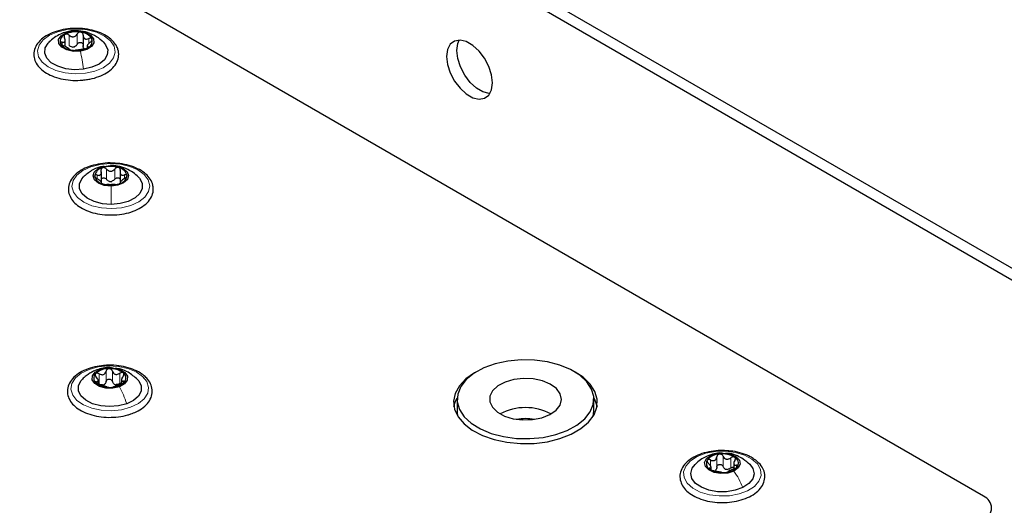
# Paper-space layout 'Blatt2' of a CAD drawing. Header units: millimetres. Extents: x 5 to 418, y 2 to 292.
# Tile 64 of 77: x 155 to 182, y 229 to 243. Entities that reach past the tile are written whole.
import ezdxf

# ---------------------------------------------------------------- set-up
doc = ezdxf.new("R2010")
doc.units = ezdxf.units.MM

psp = doc.layouts.new('Blatt2')

# ---------------------------------------------------------------- linework, layer by layer
at = {"color": 7, "linetype": 'Continuous', "lineweight": 25}
for p, q in [((186.096, 233.792), (132.073, 264.979)), ((185.813, 233.629), (131.79, 264.816)), ((181.571, 229.619), (136.033, 255.908)), ((156.051, 242.107), (156.051, 242.309)), ((156.547, 242.422), (156.547, 242.106)), ((156.163, 242.033), (156.163, 242.039)), ((156.659, 242.151), (156.659, 242.072)), ((157.054, 238.342), (157.054, 238.626)), ((157.573, 238.634), (157.573, 238.318)), ((157.061, 238.314), (157.061, 238.348)), ((157.58, 238.356), (157.58, 238.311)), ((156.965, 232.73), (156.965, 232.831)), ((157.612, 232.854), (157.612, 232.736)), ((166.943, 232.314), (166.943, 231.987)), ((170.743, 231.987), (170.743, 232.314)), ((170.726, 231.844), (170.743, 231.987)), ((174.632, 230.527), (174.632, 230.379)), ((173.999, 230.366), (173.999, 230.427))]:
    psp.add_line(p, q, dxfattribs=at)
at = {"color": 7, "linetype": 'Continuous', "lineweight": 18}
for p, q in [((156.214, 242.532), (156.239, 242.535)), ((155.964, 242.151), (155.964, 242.227)), ((156.156, 242.138), (156.156, 242.424)), ((156.379, 242.169), (156.379, 242.455)), ((156.705, 242.195), (156.705, 242.33)), ((156.681, 242.08), (156.681, 242.105)), ((157.197, 238.419), (157.197, 238.705)), ((157.308, 238.803), (157.309, 238.804)), ((157.426, 238.421), (157.426, 238.707)), ((156.935, 238.438), (156.935, 238.538)), ((157.696, 238.447), (157.696, 238.544)), ((156.93, 233.125), (157.024, 233.143)), ((156.992, 232.735), (156.992, 233.02)), ((157.185, 232.805), (157.185, 233.091)), ((157.36, 232.809), (157.36, 233.095)), ((157.563, 232.748), (157.563, 233.034)), ((156.92, 232.754), (156.92, 232.799)), ((157.666, 232.77), (157.666, 232.816)), ((174.333, 230.445), (174.333, 230.731)), ((173.986, 230.463), (173.986, 230.627)), ((174.161, 230.427), (174.161, 230.713)), ((174.549, 230.401), (174.549, 230.687)), ((174.704, 230.414), (174.704, 230.48)), ((173.969, 230.369), (173.969, 230.402))]:
    psp.add_line(p, q, dxfattribs=at)
at = {"color": 7, "linetype": 'Continuous', "lineweight": 18, "flags": 128}
for points in [[(156.608, 241.366), (156.327, 241.348), (156.049, 241.374), (155.791, 241.44), (155.572, 241.542), (155.406, 241.674), (155.305, 241.826), (155.275, 241.988), (155.32, 242.149), (155.434, 242.297), (155.611, 242.424), (155.84, 242.52), (156.103, 242.578), (156.383, 242.595), (156.662, 242.57), (156.919, 242.503), (157.138, 242.401), (157.304, 242.269), (157.405, 242.117), (157.435, 241.956), (157.391, 241.795), (157.276, 241.646), (157.099, 241.52), (156.871, 241.424), (156.608, 241.366)], [(157.333, 237.609), (157.053, 237.628), (156.791, 237.688), (156.565, 237.785), (156.39, 237.913), (156.278, 238.062), (156.237, 238.223), (156.27, 238.385), (156.374, 238.536), (156.542, 238.667), (156.763, 238.768), (157.022, 238.832), (157.301, 238.856), (157.581, 238.837), (157.843, 238.777), (158.069, 238.68), (158.244, 238.552), (158.356, 238.403), (158.397, 238.242), (158.364, 238.08), (158.26, 237.929), (158.092, 237.798), (157.871, 237.697), (157.612, 237.633), (157.333, 237.609)], [(157.866, 232.089), (157.61, 232.021), (157.333, 231.993), (157.052, 232.007), (156.787, 232.063), (156.557, 232.157), (156.376, 232.282), (156.258, 232.43), (156.209, 232.59), (156.235, 232.752), (156.332, 232.905), (156.494, 233.038), (156.711, 233.142), (156.967, 233.211), (157.244, 233.239), (157.525, 233.224), (157.79, 233.168), (158.02, 233.074), (158.201, 232.949), (158.319, 232.802), (158.368, 232.641), (158.342, 232.479), (158.245, 232.326), (158.083, 232.193), (157.866, 232.089)], [(175.016, 229.773), (174.779, 229.685), (174.511, 229.635), (174.229, 229.627), (173.953, 229.661), (173.702, 229.735), (173.493, 229.844), (173.34, 229.981), (173.253, 230.136), (173.239, 230.298), (173.298, 230.457), (173.427, 230.602), (173.616, 230.723), (173.852, 230.811), (174.121, 230.861), (174.402, 230.87), (174.678, 230.835), (174.929, 230.761), (175.138, 230.652), (175.291, 230.516), (175.378, 230.361), (175.392, 230.198), (175.333, 230.039), (175.205, 229.894), (175.016, 229.773)]]:
    psp.add_lwpolyline(points, dxfattribs=at)
at = {"color": 7, "linetype": 'Continuous', "lineweight": 25, "flags": 128}
for points in [[(156.471, 241.98), (156.278, 241.975), (156.097, 242.014), (155.955, 242.089), (155.874, 242.191), (155.866, 242.302), (155.933, 242.407), (156.064, 242.489), (156.239, 242.535)], [(156.239, 242.535), (156.432, 242.54), (156.614, 242.501), (156.756, 242.426), (156.836, 242.324), (156.844, 242.213), (156.777, 242.108), (156.646, 242.026), (156.471, 241.98)], [(156.561, 241.478), (156.311, 241.464), (156.066, 241.492), (155.843, 241.559), (155.662, 241.659), (155.537, 241.784), (155.479, 241.925), (155.491, 242.069), (155.574, 242.205), (155.62, 242.251)], [(157.111, 242.232), (157.173, 242.16), (157.231, 242.019), (157.219, 241.875), (157.136, 241.738), (156.991, 241.62), (156.793, 241.531), (156.561, 241.478)], [(167.923, 241.099), (167.898, 241.321), (167.822, 241.554), (167.704, 241.781), (167.551, 241.982), (167.378, 242.141), (167.196, 242.246), (167.023, 242.287), (166.87, 242.262), (166.752, 242.172), (166.676, 242.026), (166.651, 241.834), (166.676, 241.612), (166.752, 241.378), (166.87, 241.151), (167.023, 240.95), (167.196, 240.791), (167.378, 240.686), (167.551, 240.645), (167.704, 240.67), (167.822, 240.76), (167.898, 240.907), (167.923, 241.099)], [(166.933, 241.997), (166.959, 242.189), (167.001, 242.288)], [(167.856, 240.808), (167.834, 240.808), (167.66, 240.85), (167.479, 240.954), (167.305, 241.114), (167.153, 241.315), (167.034, 241.541), (166.959, 241.775), (166.933, 241.997)], [(157.324, 238.233), (157.134, 238.253), (156.972, 238.313), (156.862, 238.405), (156.822, 238.514), (156.857, 238.624), (156.962, 238.717), (157.121, 238.781), (157.309, 238.804)], [(157.309, 238.804), (157.499, 238.784), (157.662, 238.723), (157.771, 238.632), (157.812, 238.523), (157.777, 238.413), (157.672, 238.319), (157.513, 238.256), (157.324, 238.233)], [(157.33, 237.725), (157.081, 237.743), (156.852, 237.801), (156.66, 237.894), (156.522, 238.015), (156.448, 238.153), (156.444, 238.297), (156.511, 238.437), (156.556, 238.488)], [(158.076, 238.489), (158.112, 238.45), (158.186, 238.312), (158.19, 238.168), (158.123, 238.028), (157.99, 237.906), (157.803, 237.809), (157.577, 237.747), (157.33, 237.725)], [(157.024, 233.143), (157.204, 233.183), (157.397, 233.18), (157.574, 233.135), (157.707, 233.054), (157.776, 232.95), (157.771, 232.839), (157.693, 232.737), (157.553, 232.66)], [(170.678, 232.597), (170.547, 232.799), (170.35, 232.981), (170.095, 233.138), (169.793, 233.264), (169.453, 233.352), (169.091, 233.401), (168.718, 233.408), (168.351, 233.373), (168.002, 233.297), (167.686, 233.184), (167.414, 233.037), (167.197, 232.862), (167.043, 232.666), (166.959, 232.457), (166.947, 232.242), (167.007, 232.03), (167.139, 231.828), (167.335, 231.646), (167.59, 231.489), (167.893, 231.364), (168.232, 231.275), (168.595, 231.226), (168.967, 231.219), (169.334, 231.254), (169.683, 231.33), (169.999, 231.443), (170.271, 231.59), (170.488, 231.765), (170.642, 231.961), (170.726, 232.17), (170.739, 232.385), (170.678, 232.597)], [(157.553, 232.66), (157.373, 232.62), (157.18, 232.623), (157.003, 232.668), (156.87, 232.749), (156.801, 232.853), (156.806, 232.964), (156.884, 233.066), (157.024, 233.143)], [(167.464, 233.069), (167.428, 233.048), (167.186, 232.879), (167.004, 232.686), (166.888, 232.477), (166.843, 232.259), (166.87, 232.04), (166.969, 231.828), (167.135, 231.631), (167.363, 231.455), (167.644, 231.308), (167.969, 231.193), (168.325, 231.117), (168.7, 231.08), (169.08, 231.086), (169.452, 231.132), (169.801, 231.219), (170.116, 231.342), (170.385, 231.497), (170.598, 231.679), (170.748, 231.88), (170.828, 232.095), (170.838, 232.314), (170.774, 232.531), (170.642, 232.736), (170.444, 232.924), (170.221, 233.069)], [(157.759, 232.186), (157.531, 232.127), (157.283, 232.108), (157.035, 232.129), (156.808, 232.19), (156.62, 232.286), (156.486, 232.408), (156.417, 232.547), (156.418, 232.691), (156.491, 232.83), (156.534, 232.877)], [(158.055, 232.865), (158.091, 232.824), (158.16, 232.685), (158.159, 232.54), (158.086, 232.402), (157.95, 232.28), (157.759, 232.186)], [(169.809, 232.463), (169.703, 232.608), (169.533, 232.731), (169.313, 232.823), (169.057, 232.877), (168.786, 232.89), (168.518, 232.86), (168.275, 232.789), (168.074, 232.683), (167.93, 232.55), (167.854, 232.399), (167.85, 232.242), (167.921, 232.09), (168.06, 231.954), (168.257, 231.846), (168.497, 231.772), (168.763, 231.738), (169.035, 231.747), (169.293, 231.798), (169.517, 231.887), (169.691, 232.008), (169.802, 232.152), (169.843, 232.307), (169.809, 232.463)], [(166.854, 232.109), (166.888, 232.232), (166.944, 232.349)], [(170.742, 232.349), (170.774, 232.286), (170.831, 232.109)], [(166.943, 231.987), (166.947, 231.915), (166.959, 231.844)], [(174.636, 230.316), (174.468, 230.262), (174.276, 230.249), (174.09, 230.28), (173.939, 230.349), (173.845, 230.446), (173.822, 230.557), (173.875, 230.664), (173.995, 230.752)], [(173.995, 230.752), (174.163, 230.806), (174.355, 230.819), (174.541, 230.788), (174.693, 230.719), (174.787, 230.622), (174.809, 230.511), (174.756, 230.404), (174.636, 230.316)], [(174.886, 229.861), (174.674, 229.784), (174.433, 229.745), (174.183, 229.746), (173.943, 229.788), (173.733, 229.867), (173.571, 229.977), (173.469, 230.109), (173.436, 230.253), (173.474, 230.396), (173.555, 230.504)], [(175.074, 230.506), (175.162, 230.387), (175.196, 230.244), (175.158, 230.101), (175.052, 229.97), (174.886, 229.861)]]:
    psp.add_lwpolyline(points, dxfattribs=at)
at = {"color": 7, "linetype": 'Continuous', "lineweight": 25}
for centre, radius, start, end in [((156.355, 241.819), 0.7, 79.4963, 116.3029), ((156.455, 242.112), 0.396, 31.4498, 85.9497), ((156.113, 242.254), 0.203, 109.3428, 196.3761), ((156.598, 242.261), 0.203, 289.3428, 16.3761), ((156.255, 242.403), 0.396, 211.4498, 265.9497), ((156.355, 242.696), 0.7, 259.4963, 296.3029), ((156.244, 242.35), 0.256, 271.0229, 284.7763), ((157.136, 238.474), 0.272, 100.5848, 171.3915), ((157.317, 238.04), 0.739, 72.7644, 108.2184), ((157.488, 238.465), 0.285, 11.661, 80.294), ((157.146, 238.572), 0.285, 191.661, 260.294), ((157.498, 238.563), 0.272, 280.5848, 351.3915), ((157.317, 238.997), 0.739, 252.7644, 288.2184), ((157.31, 238.633), 0.271, 263.8646, 277.1181), ((157.013, 232.9), 0.173, 135.2401, 232.858), ((157.253, 232.62), 0.542, 88.14, 132.0159), ((157.31, 232.574), 0.588, 52.4366, 93.8951), ((157.564, 232.903), 0.173, 315.2401, 52.858), ((157.267, 233.229), 0.588, 232.4366, 273.8951), ((157.046, 232.902), 0.197, 281.8877, 298.2682), ((157.324, 233.183), 0.542, 268.14, 312.0159), ((157.502, 232.929), 0.215, 245.4264, 260.9053), ((168.843, 230.568), 1.513, 62.1352, 117.8648), ((168.843, 230.33), 1.445, 80.1308, 99.8692), ((174.247, 230.332), 0.458, 91.5299, 140.803), ((174.321, 230.136), 0.659, 59.2047, 97.5648), ((174.053, 230.532), 0.184, 151.0185, 244.2595), ((174.385, 230.736), 0.458, 271.5299, 320.803), ((174.578, 230.536), 0.184, 331.0185, 64.2595), ((174.31, 230.931), 0.659, 239.2047, 277.5648), ((174.474, 230.603), 0.241, 251.2206, 265.549), ((181.447, 229.293), 0.349, 290.7834, 69.2166)]:
    psp.add_arc(centre, radius, start, end, dxfattribs=at)
for points, knots in [([(156.388, 242.613), (156.298, 242.611), (156.118, 242.607), (155.857, 242.554), (155.62, 242.468), (155.421, 242.348), (155.272, 242.199), (155.184, 242.029), (155.166, 241.849), (155.214, 241.679), (155.319, 241.526), (155.477, 241.393), (155.683, 241.285), (155.926, 241.208), (156.193, 241.168), (156.424, 241.161), (156.558, 241.18), (156.603, 241.187)], [0, 0, 0, 0, 0.068266, 0.138156, 0.208348, 0.279044, 0.35024, 0.420602, 0.488066, 0.5531, 0.618154, 0.685525, 0.754952, 0.824955, 0.894819, 0.964576, 1, 1, 1, 1]), ([(156.213, 242.54), (156.167, 242.532), (156.067, 242.514), (155.908, 242.453), (155.741, 242.36), (155.644, 242.272), (155.594, 242.226)], [0, 0, 0, 0, 0.2062639, 0.4456965, 0.7133864, 1, 1, 1, 1]), ([(157.117, 242.226), (157.054, 242.282), (156.923, 242.396), (156.68, 242.503), (156.428, 242.555), (156.281, 242.545), (156.213, 242.54)], [0, 0, 0, 0, 0.2536873, 0.524108, 0.7808018, 1, 1, 1, 1]), ([(156.483, 242.507), (156.472, 242.507), (156.452, 242.509), (156.421, 242.498), (156.396, 242.48), (156.385, 242.463), (156.379, 242.455)], [0, 0, 0, 0, 0.250033, 0.499632, 0.749228, 1, 1, 1, 1]), ([(157.498, 242.074), (157.482, 242.105), (157.441, 242.19), (157.327, 242.316), (157.147, 242.439), (156.922, 242.535), (156.667, 242.592), (156.482, 242.618), (156.39, 242.613), (156.388, 242.613)], [0, 0, 0, 0, 0.0989284, 0.2724173, 0.4505581, 0.6323801, 0.8144493, 0.9961111, 1, 1, 1, 1]), ([(156.547, 242.426), (156.547, 242.435), (156.546, 242.454), (156.533, 242.479), (156.512, 242.498), (156.493, 242.504), (156.483, 242.507)], [0, 0, 0, 0, 0.249815, 0.499908, 0.75012, 1, 1, 1, 1]), ([(155.964, 242.227), (155.956, 242.228), (155.94, 242.23), (155.923, 242.225), (155.913, 242.214), (155.916, 242.202), (155.918, 242.197)], [0, 0, 0, 0, 0.249852, 0.499902, 0.750115, 1, 1, 1, 1]), ([(155.964, 242.227), (155.982, 242.226), (156.007, 242.223), (156.032, 242.235), (156.045, 242.25), (156.051, 242.272), (156.051, 242.307), (156.038, 242.335), (156.029, 242.354)], [0, 0, 0, 0, 0.249201, 0.374338, 0.498932, 0.624008, 0.74976, 1, 1, 1, 1]), ([(156.045, 242.446), (156.038, 242.441), (156.025, 242.431), (156.016, 242.407), (156.017, 242.381), (156.025, 242.363), (156.029, 242.354)], [0, 0, 0, 0, 0.2498571, 0.4994664, 0.7490114, 1, 1, 1, 1]), ([(156.156, 242.424), (156.148, 242.43), (156.131, 242.443), (156.101, 242.453), (156.07, 242.456), (156.054, 242.449), (156.045, 242.446)], [0, 0, 0, 0, 0.249807, 0.500055, 0.750309, 1, 1, 1, 1]), ([(156.156, 242.424), (156.175, 242.41), (156.202, 242.39), (156.246, 242.379), (156.279, 242.378), (156.311, 242.388), (156.349, 242.41), (156.367, 242.437), (156.379, 242.455)], [0, 0, 0, 0, 0.249168, 0.374303, 0.498903, 0.623987, 0.749746, 1, 1, 1, 1]), ([(156.379, 242.169), (156.385, 242.177), (156.395, 242.194), (156.421, 242.212), (156.451, 242.222), (156.483, 242.223), (156.512, 242.212), (156.533, 242.193), (156.546, 242.168), (156.547, 242.15), (156.547, 242.14)], [0, 0, 0, 0, 0.125193, 0.249438, 0.374279, 0.499024, 0.623869, 0.749369, 0.87443, 1, 1, 1, 1]), ([(156.547, 242.426), (156.548, 242.406), (156.55, 242.376), (156.569, 242.344), (156.589, 242.326), (156.615, 242.316), (156.654, 242.313), (156.684, 242.323), (156.705, 242.33)], [0, 0, 0, 0, 0.249199, 0.374336, 0.49893, 0.624007, 0.749759, 1, 1, 1, 1]), ([(156.746, 242.232), (156.729, 242.217), (156.703, 242.196), (156.678, 242.165), (156.665, 242.145), (156.659, 242.128), (156.66, 242.112), (156.672, 242.108), (156.681, 242.105)], [0, 0, 0, 0, 0.249201, 0.374338, 0.498932, 0.624008, 0.74976, 1, 1, 1, 1]), ([(156.793, 242.318), (156.789, 242.324), (156.782, 242.334), (156.76, 242.341), (156.733, 242.34), (156.714, 242.333), (156.705, 242.33)], [0, 0, 0, 0, 0.249991, 0.499611, 0.749127, 1, 1, 1, 1]), ([(156.746, 242.232), (156.754, 242.239), (156.77, 242.252), (156.787, 242.275), (156.797, 242.299), (156.794, 242.312), (156.793, 242.318)], [0, 0, 0, 0, 0.249852, 0.499902, 0.750115, 1, 1, 1, 1]), ([(155.918, 242.197), (155.921, 242.191), (155.928, 242.178), (155.95, 242.159), (155.977, 242.142), (155.996, 242.133), (156.005, 242.129)], [0, 0, 0, 0, 0.2499907, 0.4996106, 0.7491271, 1, 1, 1, 1]), ([(156.163, 242.033), (156.162, 242.037), (156.161, 242.042), (156.141, 242.056), (156.121, 242.069), (156.095, 242.084), (156.056, 242.106), (156.026, 242.12), (156.005, 242.129)], [0, 0, 0, 0, 0.249199, 0.374336, 0.49893, 0.624007, 0.749759, 1, 1, 1, 1]), ([(156.248, 242.094), (156.231, 242.098), (156.197, 242.106), (156.17, 242.127), (156.156, 242.138)], [0, 0, 0, 0, 0.498459, 1, 1, 1, 1]), ([(156.163, 242.033), (156.163, 242.032), (156.164, 242.028), (156.177, 242.021), (156.198, 242.014), (156.218, 242.01), (156.227, 242.008)], [0, 0, 0, 0, 0.249815, 0.499908, 0.75012, 1, 1, 1, 1]), ([(156.227, 242.008), (156.238, 242.007), (156.259, 242.004), (156.289, 242.002), (156.315, 242.002), (156.326, 242.004), (156.331, 242.004)], [0, 0, 0, 0, 0.250033, 0.4996315, 0.7492277, 1, 1, 1, 1]), ([(156.379, 242.169), (156.37, 242.155), (156.353, 242.127), (156.324, 242.111), (156.309, 242.102)], [0, 0, 0, 0, 0.50155, 1, 1, 1, 1]), ([(156.554, 242.035), (156.536, 242.033), (156.508, 242.029), (156.464, 242.021), (156.431, 242.016), (156.399, 242.012), (156.361, 242.008), (156.343, 242.006), (156.331, 242.004)], [0, 0, 0, 0, 0.249168, 0.374303, 0.498903, 0.623987, 0.749746, 1, 1, 1, 1]), ([(156.571, 242.058), (156.563, 242.07), (156.548, 242.094), (156.547, 242.125), (156.547, 242.14)], [0, 0, 0, 0, 0.498457, 1, 1, 1, 1]), ([(156.554, 242.035), (156.562, 242.037), (156.579, 242.039), (156.609, 242.047), (156.64, 242.057), (156.657, 242.065), (156.665, 242.069)], [0, 0, 0, 0, 0.249807, 0.500055, 0.750309, 1, 1, 1, 1]), ([(156.603, 241.187), (156.647, 241.192), (156.781, 241.206), (156.987, 241.271), (157.205, 241.374), (157.378, 241.511), (157.495, 241.673), (157.545, 241.85), (157.531, 241.987), (157.504, 242.058), (157.498, 242.074)], [0, 0, 0, 0, 0.073012, 0.221668, 0.371217, 0.521946, 0.672633, 0.818993, 0.958693, 1, 1, 1, 1]), ([(156.665, 242.069), (156.672, 242.073), (156.686, 242.082), (156.694, 242.093), (156.693, 242.102), (156.685, 242.104), (156.681, 242.105)], [0, 0, 0, 0, 0.249857, 0.499466, 0.749011, 1, 1, 1, 1]), ([(157.372, 238.873), (157.37, 238.873), (157.278, 238.882), (157.091, 238.865), (156.829, 238.819), (156.591, 238.732), (156.39, 238.614), (156.239, 238.467), (156.148, 238.297), (156.127, 238.117), (156.173, 237.946), (156.276, 237.793), (156.431, 237.659), (156.635, 237.55), (156.878, 237.472), (157.111, 237.431), (157.259, 237.432), (157.317, 237.432)], [0, 0, 0, 0, 0.001667, 0.075748, 0.149959, 0.224483, 0.299535, 0.375133, 0.449934, 0.521719, 0.590825, 0.659852, 0.731286, 0.804958, 0.8793, 0.9535, 1, 1, 1, 1]), ([(157.13, 238.781), (157.087, 238.775), (156.968, 238.76), (156.757, 238.66), (156.624, 238.545), (156.55, 238.481)], [0, 0, 0, 0, 0.197753, 0.552949, 1, 1, 1, 1]), ([(156.935, 238.538), (156.954, 238.534), (156.983, 238.528), (157.015, 238.536), (157.035, 238.549), (157.048, 238.57), (157.057, 238.604), (157.05, 238.633), (157.046, 238.653)], [0, 0, 0, 0, 0.249201, 0.374338, 0.498932, 0.624008, 0.74976, 1, 1, 1, 1]), ([(157.086, 238.741), (157.078, 238.737), (157.061, 238.729), (157.046, 238.707), (157.04, 238.681), (157.044, 238.662), (157.046, 238.653)], [0, 0, 0, 0, 0.249857, 0.499466, 0.749011, 1, 1, 1, 1]), ([(157.197, 238.705), (157.19, 238.712), (157.175, 238.727), (157.146, 238.741), (157.115, 238.748), (157.096, 238.744), (157.086, 238.741)], [0, 0, 0, 0, 0.249807, 0.500055, 0.750309, 1, 1, 1, 1]), ([(157.197, 238.705), (157.212, 238.689), (157.236, 238.666), (157.278, 238.649), (157.312, 238.644), (157.345, 238.65), (157.387, 238.667), (157.41, 238.691), (157.426, 238.707)], [0, 0, 0, 0, 0.249168, 0.374303, 0.498903, 0.623987, 0.749746, 1, 1, 1, 1]), ([(158.085, 238.481), (158.037, 238.525), (157.933, 238.621), (157.736, 238.727), (157.511, 238.799), (157.373, 238.807), (157.308, 238.811)], [0, 0, 0, 0, 0.225676, 0.489562, 0.757642, 1, 1, 1, 1]), ([(158.497, 238.163), (158.494, 238.196), (158.485, 238.286), (158.421, 238.427), (158.295, 238.572), (158.116, 238.695), (157.893, 238.791), (157.641, 238.856), (157.461, 238.867), (157.372, 238.873)], [0, 0, 0, 0, 0.086041, 0.231398, 0.379268, 0.532821, 0.689649, 0.846764, 1, 1, 1, 1]), ([(157.536, 238.745), (157.526, 238.747), (157.507, 238.751), (157.475, 238.744), (157.447, 238.73), (157.433, 238.715), (157.426, 238.707)], [0, 0, 0, 0, 0.250033, 0.499632, 0.749228, 1, 1, 1, 1]), ([(157.579, 238.658), (157.58, 238.667), (157.584, 238.685), (157.578, 238.711), (157.562, 238.733), (157.545, 238.741), (157.536, 238.745)], [0, 0, 0, 0, 0.249815, 0.499908, 0.75012, 1, 1, 1, 1]), ([(157.579, 238.658), (157.575, 238.638), (157.57, 238.608), (157.58, 238.574), (157.594, 238.554), (157.614, 238.541), (157.647, 238.533), (157.677, 238.54), (157.696, 238.544)], [0, 0, 0, 0, 0.249199, 0.374336, 0.49893, 0.624007, 0.749759, 1, 1, 1, 1]), ([(156.935, 238.538), (156.926, 238.54), (156.908, 238.544), (156.886, 238.541), (156.87, 238.532), (156.868, 238.52), (156.867, 238.515)], [0, 0, 0, 0, 0.249852, 0.499902, 0.750115, 1, 1, 1, 1]), ([(156.867, 238.515), (156.868, 238.508), (156.871, 238.495), (156.887, 238.473), (156.91, 238.453), (156.928, 238.442), (156.937, 238.437)], [0, 0, 0, 0, 0.249991, 0.499611, 0.749127, 1, 1, 1, 1]), ([(157.055, 238.323), (157.058, 238.327), (157.064, 238.332), (157.054, 238.347), (157.04, 238.362), (157.019, 238.381), (156.986, 238.407), (156.957, 238.425), (156.937, 238.437)], [0, 0, 0, 0, 0.249199, 0.374336, 0.49893, 0.624007, 0.749759, 1, 1, 1, 1]), ([(157.054, 238.429), (157.056, 238.434), (157.063, 238.445), (157.085, 238.457), (157.115, 238.462), (157.146, 238.456), (157.175, 238.441), (157.189, 238.427), (157.197, 238.419)], [0, 0, 0, 0, 0.102839, 0.281701, 0.460701, 0.640645, 0.819959, 1, 1, 1, 1]), ([(157.281, 238.364), (157.264, 238.37), (157.232, 238.382), (157.208, 238.407), (157.197, 238.419)], [0, 0, 0, 0, 0.4984586, 1, 1, 1, 1]), ([(157.426, 238.421), (157.414, 238.409), (157.392, 238.383), (157.359, 238.371), (157.343, 238.365)], [0, 0, 0, 0, 0.50155, 1, 1, 1, 1]), ([(157.426, 238.421), (157.433, 238.429), (157.447, 238.444), (157.475, 238.459), (157.506, 238.465), (157.536, 238.461), (157.561, 238.449), (157.569, 238.435), (157.573, 238.429)], [0, 0, 0, 0, 0.172916, 0.344522, 0.516951, 0.689248, 0.861682, 1, 1, 1, 1]), ([(157.699, 238.443), (157.68, 238.431), (157.651, 238.413), (157.619, 238.386), (157.599, 238.367), (157.586, 238.352), (157.577, 238.336), (157.583, 238.331), (157.587, 238.328)], [0, 0, 0, 0, 0.249201, 0.374338, 0.498932, 0.624008, 0.74976, 1, 1, 1, 1]), ([(157.767, 238.522), (157.765, 238.528), (157.763, 238.539), (157.746, 238.548), (157.723, 238.551), (157.705, 238.546), (157.696, 238.544)], [0, 0, 0, 0, 0.2499907, 0.4996106, 0.7491271, 1, 1, 1, 1]), ([(157.699, 238.443), (157.708, 238.449), (157.726, 238.46), (157.748, 238.481), (157.764, 238.503), (157.766, 238.516), (157.767, 238.522)], [0, 0, 0, 0, 0.249852, 0.499902, 0.750115, 1, 1, 1, 1]), ([(157.055, 238.323), (157.053, 238.322), (157.05, 238.318), (157.056, 238.31), (157.072, 238.301), (157.089, 238.295), (157.098, 238.291)], [0, 0, 0, 0, 0.249815, 0.499908, 0.75012, 1, 1, 1, 1]), ([(157.098, 238.291), (157.107, 238.289), (157.127, 238.283), (157.158, 238.277), (157.187, 238.274), (157.201, 238.274), (157.208, 238.274)], [0, 0, 0, 0, 0.250033, 0.499632, 0.749228, 1, 1, 1, 1]), ([(157.437, 238.276), (157.421, 238.275), (157.398, 238.274), (157.356, 238.273), (157.322, 238.272), (157.288, 238.272), (157.246, 238.273), (157.223, 238.274), (157.208, 238.274)], [0, 0, 0, 0, 0.249168, 0.374303, 0.498903, 0.623987, 0.749746, 1, 1, 1, 1]), ([(157.317, 237.432), (157.351, 237.431), (157.475, 237.426), (157.689, 237.458), (157.94, 237.526), (158.159, 237.631), (158.334, 237.766), (158.453, 237.927), (158.496, 238.066), (158.496, 238.144), (158.497, 238.163)], [0, 0, 0, 0, 0.055446, 0.204497, 0.353982, 0.504348, 0.6559, 0.807526, 0.95499, 1, 1, 1, 1]), ([(157.437, 238.276), (157.444, 238.276), (157.458, 238.277), (157.487, 238.28), (157.519, 238.286), (157.538, 238.292), (157.548, 238.295)], [0, 0, 0, 0, 0.249807, 0.500055, 0.750309, 1, 1, 1, 1]), ([(157.548, 238.295), (157.556, 238.299), (157.573, 238.305), (157.588, 238.315), (157.593, 238.323), (157.589, 238.326), (157.587, 238.328)], [0, 0, 0, 0, 0.249857, 0.499466, 0.749011, 1, 1, 1, 1]), ([(157.176, 233.253), (157.094, 233.246), (156.921, 233.231), (156.677, 233.162), (156.456, 233.06), (156.279, 232.926), (156.157, 232.767), (156.1, 232.59), (156.114, 232.413), (156.189, 232.25), (156.319, 232.106), (156.5, 231.984), (156.725, 231.889), (156.981, 231.828), (157.254, 231.804), (157.527, 231.82), (157.739, 231.856), (157.844, 231.897), (157.873, 231.909)], [0, 0, 0, 0, 0.06011, 0.126407, 0.193085, 0.260288, 0.327584, 0.393137, 0.455678, 0.517004, 0.579484, 0.644352, 0.710524, 0.776776, 0.842879, 0.908948, 0.975142, 1, 1, 1, 1]), ([(157.37, 233.18), (157.344, 233.185), (157.257, 233.2), (157.102, 233.181), (156.986, 233.146), (156.927, 233.129)], [0, 0, 0, 0, 0.172616, 0.584438, 1, 1, 1, 1]), ([(158.268, 232.941), (158.239, 232.966), (158.156, 233.036), (157.981, 233.13), (157.74, 233.211), (157.475, 233.253), (157.281, 233.265), (157.184, 233.254), (157.176, 233.253)], [0, 0, 0, 0, 0.115775, 0.331485, 0.548171, 0.764462, 0.980386, 1, 1, 1, 1]), ([(156.929, 233.13), (156.898, 233.117), (156.834, 233.092), (156.732, 233.035), (156.625, 232.962), (156.56, 232.902), (156.527, 232.87)], [0, 0, 0, 0, 0.216338, 0.4527709, 0.7128914, 1, 1, 1, 1]), ([(156.89, 233.022), (156.886, 233.016), (156.878, 233.004), (156.88, 232.979), (156.891, 232.954), (156.904, 232.939), (156.911, 232.931)], [0, 0, 0, 0, 0.249857, 0.499466, 0.749011, 1, 1, 1, 1]), ([(156.992, 233.02), (156.983, 233.025), (156.964, 233.034), (156.935, 233.039), (156.908, 233.036), (156.896, 233.027), (156.89, 233.022)], [0, 0, 0, 0, 0.249807, 0.500055, 0.750309, 1, 1, 1, 1]), ([(156.92, 232.799), (156.933, 232.8), (156.952, 232.802), (156.963, 232.817), (156.966, 232.834), (156.961, 232.856), (156.946, 232.889), (156.925, 232.914), (156.911, 232.931)], [0, 0, 0, 0, 0.249201, 0.3743378, 0.4989316, 0.6240084, 0.74976, 1, 1, 1, 1]), ([(156.992, 233.02), (157.012, 233.011), (157.042, 232.996), (157.085, 232.993), (157.116, 232.999), (157.142, 233.014), (157.171, 233.042), (157.179, 233.072), (157.185, 233.091)], [0, 0, 0, 0, 0.249168, 0.374303, 0.498903, 0.623987, 0.749746, 1, 1, 1, 1]), ([(157.27, 233.161), (157.26, 233.16), (157.239, 233.157), (157.212, 233.141), (157.193, 233.118), (157.188, 233.1), (157.185, 233.091)], [0, 0, 0, 0, 0.250033, 0.4996315, 0.7492277, 1, 1, 1, 1]), ([(157.36, 233.095), (157.357, 233.104), (157.35, 233.122), (157.329, 233.144), (157.302, 233.159), (157.281, 233.16), (157.27, 233.161)], [0, 0, 0, 0, 0.249815, 0.499908, 0.75012, 1, 1, 1, 1]), ([(157.36, 233.095), (157.368, 233.076), (157.379, 233.048), (157.41, 233.02), (157.438, 233.006), (157.47, 233.002), (157.513, 233.007), (157.543, 233.023), (157.563, 233.034)], [0, 0, 0, 0, 0.249199, 0.374336, 0.49893, 0.624007, 0.749759, 1, 1, 1, 1]), ([(158.057, 232.863), (157.974, 232.934), (157.836, 233.053), (157.618, 233.152), (157.493, 233.164), (157.441, 233.17)], [0, 0, 0, 0, 0.4644987, 0.7765507, 1, 1, 1, 1]), ([(157.669, 233.04), (157.662, 233.045), (157.649, 233.054), (157.621, 233.055), (157.591, 233.049), (157.573, 233.039), (157.563, 233.034)], [0, 0, 0, 0, 0.249991, 0.499611, 0.749127, 1, 1, 1, 1]), ([(157.657, 232.948), (157.644, 232.931), (157.625, 232.905), (157.614, 232.871), (157.611, 232.849), (157.616, 232.832), (157.631, 232.818), (157.652, 232.817), (157.666, 232.816)], [0, 0, 0, 0, 0.249201, 0.374338, 0.498932, 0.624008, 0.74976, 1, 1, 1, 1]), ([(157.657, 232.948), (157.663, 232.956), (157.675, 232.973), (157.683, 232.998), (157.683, 233.023), (157.673, 233.035), (157.669, 233.04)], [0, 0, 0, 0, 0.249852, 0.499902, 0.750115, 1, 1, 1, 1]), ([(157.873, 231.909), (157.923, 231.926), (158.054, 231.97), (158.224, 232.079), (158.373, 232.227), (158.46, 232.398), (158.478, 232.577), (158.428, 232.747), (158.347, 232.866), (158.285, 232.926), (158.268, 232.941)], [0, 0, 0, 0, 0.092265, 0.240694, 0.390157, 0.537811, 0.679336, 0.815834, 0.952446, 1, 1, 1, 1]), ([(156.92, 232.799), (156.914, 232.798), (156.902, 232.797), (156.894, 232.79), (156.894, 232.778), (156.904, 232.768), (156.908, 232.763)], [0, 0, 0, 0, 0.249852, 0.499902, 0.750115, 1, 1, 1, 1]), ([(156.908, 232.763), (156.915, 232.757), (156.928, 232.747), (156.956, 232.733), (156.986, 232.721), (157.004, 232.716), (157.014, 232.713)], [0, 0, 0, 0, 0.249991, 0.499611, 0.749127, 1, 1, 1, 1]), ([(157.087, 232.709), (157.071, 232.709), (157.038, 232.71), (157.007, 232.727), (156.992, 232.735)], [0, 0, 0, 0, 0.498459, 1, 1, 1, 1]), ([(157.217, 232.652), (157.209, 232.655), (157.198, 232.659), (157.167, 232.668), (157.139, 232.676), (157.107, 232.686), (157.064, 232.7), (157.034, 232.708), (157.014, 232.713)], [0, 0, 0, 0, 0.249199, 0.374336, 0.49893, 0.624007, 0.749759, 1, 1, 1, 1]), ([(157.185, 232.805), (157.181, 232.79), (157.173, 232.76), (157.151, 232.738), (157.14, 232.728)], [0, 0, 0, 0, 0.50155, 1, 1, 1, 1]), ([(157.185, 232.805), (157.188, 232.814), (157.193, 232.833), (157.212, 232.855), (157.238, 232.871), (157.27, 232.877), (157.302, 232.872), (157.329, 232.858), (157.35, 232.836), (157.357, 232.818), (157.36, 232.809)], [0, 0, 0, 0, 0.125193, 0.249438, 0.374279, 0.499024, 0.623869, 0.749369, 0.87443, 1, 1, 1, 1]), ([(157.217, 232.652), (157.22, 232.651), (157.227, 232.648), (157.248, 232.644), (157.275, 232.642), (157.296, 232.642), (157.307, 232.642)], [0, 0, 0, 0, 0.249815, 0.499908, 0.75012, 1, 1, 1, 1]), ([(157.307, 232.642), (157.317, 232.642), (157.338, 232.643), (157.365, 232.647), (157.384, 232.652), (157.389, 232.655), (157.392, 232.656)], [0, 0, 0, 0, 0.250033, 0.499632, 0.749228, 1, 1, 1, 1]), ([(157.413, 232.734), (157.401, 232.744), (157.376, 232.765), (157.366, 232.794), (157.36, 232.809)], [0, 0, 0, 0, 0.498457, 1, 1, 1, 1]), ([(157.585, 232.727), (157.565, 232.72), (157.535, 232.711), (157.492, 232.695), (157.461, 232.684), (157.435, 232.674), (157.406, 232.664), (157.398, 232.659), (157.392, 232.656)], [0, 0, 0, 0, 0.249168, 0.374303, 0.498903, 0.623987, 0.749746, 1, 1, 1, 1]), ([(157.563, 232.748), (157.548, 232.739), (157.518, 232.722), (157.485, 232.719), (157.468, 232.718)], [0, 0, 0, 0, 0.501552, 1, 1, 1, 1]), ([(157.563, 232.748), (157.573, 232.753), (157.588, 232.763), (157.605, 232.765), (157.612, 232.767)], [0, 0, 0, 0, 0.583375, 1, 1, 1, 1]), ([(157.585, 232.727), (157.594, 232.73), (157.613, 232.736), (157.642, 232.749), (157.669, 232.764), (157.681, 232.775), (157.687, 232.781)], [0, 0, 0, 0, 0.249807, 0.500055, 0.750309, 1, 1, 1, 1]), ([(157.687, 232.781), (157.691, 232.786), (157.699, 232.797), (157.697, 232.809), (157.686, 232.816), (157.673, 232.816), (157.666, 232.816)], [0, 0, 0, 0, 0.2498571, 0.4994664, 0.7490114, 1, 1, 1, 1]), ([(174.495, 230.877), (174.443, 230.882), (174.301, 230.897), (174.064, 230.879), (173.803, 230.827), (173.568, 230.738), (173.372, 230.616), (173.226, 230.466), (173.142, 230.295), (173.127, 230.115), (173.179, 229.946), (173.288, 229.794), (173.448, 229.663), (173.657, 229.555), (173.902, 229.483), (174.092, 229.448), (174.195, 229.448), (174.206, 229.448)], [0, 0, 0, 0, 0.042975, 0.116722, 0.190616, 0.264842, 0.33961, 0.414872, 0.489128, 0.560237, 0.628932, 0.697795, 0.769176, 0.842646, 0.916644, 0.990488, 1, 1, 1, 1]), ([(173.853, 230.718), (173.803, 230.691), (173.696, 230.633), (173.604, 230.549), (173.555, 230.504)], [0, 0, 0, 0, 0.467929, 1, 1, 1, 1]), ([(174.316, 230.816), (174.287, 230.818), (174.193, 230.826), (174.031, 230.791), (173.912, 230.742), (173.851, 230.717)], [0, 0, 0, 0, 0.183471, 0.58163, 1, 1, 1, 1]), ([(174.234, 230.789), (174.224, 230.787), (174.204, 230.783), (174.18, 230.765), (174.165, 230.741), (174.162, 230.722), (174.161, 230.713)], [0, 0, 0, 0, 0.250033, 0.499632, 0.749228, 1, 1, 1, 1]), ([(174.333, 230.731), (174.328, 230.74), (174.319, 230.757), (174.296, 230.777), (174.266, 230.79), (174.245, 230.789), (174.234, 230.789)], [0, 0, 0, 0, 0.249815, 0.499908, 0.75012, 1, 1, 1, 1]), ([(174.333, 230.731), (174.343, 230.713), (174.358, 230.685), (174.393, 230.661), (174.424, 230.649), (174.457, 230.648), (174.501, 230.656), (174.53, 230.675), (174.549, 230.687)], [0, 0, 0, 0, 0.249199, 0.374336, 0.49893, 0.624007, 0.749759, 1, 1, 1, 1]), ([(175.081, 230.499), (175.021, 230.553), (174.917, 230.647), (174.725, 230.746), (174.56, 230.808), (174.447, 230.81), (174.408, 230.811)], [0, 0, 0, 0, 0.3175, 0.555202, 0.844655, 1, 1, 1, 1]), ([(175.194, 230.653), (175.16, 230.675), (175.062, 230.736), (174.868, 230.813), (174.662, 230.867), (174.533, 230.875), (174.495, 230.877)], [0, 0, 0, 0, 0.18031, 0.519689, 0.85875, 1, 1, 1, 1]), ([(173.892, 230.621), (173.889, 230.615), (173.884, 230.602), (173.891, 230.578), (173.905, 230.554), (173.92, 230.539), (173.928, 230.532)], [0, 0, 0, 0, 0.249857, 0.499466, 0.749011, 1, 1, 1, 1]), ([(173.986, 230.627), (173.977, 230.631), (173.958, 230.639), (173.93, 230.642), (173.905, 230.636), (173.896, 230.626), (173.892, 230.621)], [0, 0, 0, 0, 0.249807, 0.500055, 0.750309, 1, 1, 1, 1]), ([(173.969, 230.402), (173.979, 230.404), (173.995, 230.407), (174, 230.423), (173.998, 230.44), (173.988, 230.461), (173.968, 230.493), (173.944, 230.516), (173.928, 230.532)], [0, 0, 0, 0, 0.249201, 0.3743378, 0.4989316, 0.6240084, 0.74976, 1, 1, 1, 1]), ([(173.986, 230.627), (174.007, 230.619), (174.037, 230.607), (174.078, 230.607), (174.106, 230.616), (174.129, 230.632), (174.153, 230.663), (174.158, 230.693), (174.161, 230.713)], [0, 0, 0, 0, 0.249168, 0.374303, 0.498903, 0.623987, 0.749746, 1, 1, 1, 1]), ([(174.161, 230.427), (174.162, 230.436), (174.165, 230.455), (174.18, 230.479), (174.204, 230.497), (174.234, 230.505), (174.266, 230.503), (174.295, 230.491), (174.319, 230.471), (174.328, 230.454), (174.333, 230.445)], [0, 0, 0, 0, 0.125193, 0.249438, 0.374279, 0.499024, 0.623869, 0.749369, 0.87443, 1, 1, 1, 1]), ([(174.206, 229.448), (174.286, 229.446), (174.456, 229.44), (174.714, 229.478), (174.962, 229.551), (175.177, 229.658), (175.347, 229.796), (175.46, 229.959), (175.506, 230.137), (175.483, 230.313), (175.399, 230.473), (175.293, 230.583), (175.215, 230.638), (175.194, 230.653)], [0, 0, 0, 0, 0.086419, 0.185744, 0.28538, 0.385631, 0.486672, 0.587564, 0.68537, 0.778781, 0.870859, 0.965221, 1, 1, 1, 1]), ([(174.396, 230.375), (174.382, 230.384), (174.355, 230.402), (174.34, 230.431), (174.333, 230.445)], [0, 0, 0, 0, 0.498457, 1, 1, 1, 1]), ([(174.658, 230.702), (174.651, 230.706), (174.635, 230.714), (174.605, 230.713), (174.575, 230.705), (174.558, 230.693), (174.549, 230.687)], [0, 0, 0, 0, 0.249991, 0.499611, 0.749127, 1, 1, 1, 1]), ([(174.662, 230.61), (174.652, 230.592), (174.636, 230.564), (174.631, 230.53), (174.633, 230.507), (174.643, 230.491), (174.664, 230.478), (174.688, 230.479), (174.704, 230.48)], [0, 0, 0, 0, 0.249201, 0.374338, 0.498932, 0.624008, 0.74976, 1, 1, 1, 1]), ([(174.645, 230.385), (174.654, 230.388), (174.673, 230.396), (174.701, 230.411), (174.726, 230.429), (174.735, 230.441), (174.74, 230.447)], [0, 0, 0, 0, 0.2498071, 0.5000551, 0.7503094, 1, 1, 1, 1]), ([(174.662, 230.61), (174.667, 230.618), (174.677, 230.635), (174.681, 230.662), (174.676, 230.686), (174.664, 230.697), (174.658, 230.702)], [0, 0, 0, 0, 0.249852, 0.499902, 0.750115, 1, 1, 1, 1]), ([(174.74, 230.447), (174.742, 230.452), (174.747, 230.463), (174.741, 230.475), (174.726, 230.481), (174.711, 230.48), (174.704, 230.48)], [0, 0, 0, 0, 0.249857, 0.499466, 0.749011, 1, 1, 1, 1]), ([(173.969, 230.402), (173.964, 230.401), (173.954, 230.399), (173.95, 230.391), (173.955, 230.379), (173.967, 230.37), (173.973, 230.366)], [0, 0, 0, 0, 0.2498519, 0.4999015, 0.7501147, 1, 1, 1, 1]), ([(173.973, 230.366), (173.981, 230.361), (173.996, 230.352), (174.026, 230.34), (174.056, 230.33), (174.074, 230.327), (174.082, 230.325)], [0, 0, 0, 0, 0.249991, 0.499611, 0.749127, 1, 1, 1, 1]), ([(174.298, 230.281), (174.288, 230.283), (174.273, 230.286), (174.238, 230.292), (174.208, 230.298), (174.175, 230.305), (174.13, 230.315), (174.102, 230.321), (174.082, 230.325)], [0, 0, 0, 0, 0.249199, 0.374336, 0.49893, 0.624007, 0.749759, 1, 1, 1, 1]), ([(174.161, 230.427), (174.159, 230.412), (174.155, 230.381), (174.137, 230.358), (174.127, 230.347)], [0, 0, 0, 0, 0.50155, 1, 1, 1, 1]), ([(174.298, 230.281), (174.303, 230.28), (174.312, 230.278), (174.336, 230.276), (174.365, 230.276), (174.386, 230.278), (174.397, 230.278)], [0, 0, 0, 0, 0.2498147, 0.4999078, 0.7501201, 1, 1, 1, 1]), ([(174.397, 230.278), (174.407, 230.28), (174.427, 230.282), (174.451, 230.288), (174.467, 230.294), (174.469, 230.297), (174.471, 230.299)], [0, 0, 0, 0, 0.250033, 0.499632, 0.749228, 1, 1, 1, 1]), ([(174.549, 230.401), (174.534, 230.391), (174.506, 230.371), (174.472, 230.366), (174.455, 230.363)], [0, 0, 0, 0, 0.501552, 1, 1, 1, 1]), ([(174.645, 230.385), (174.625, 230.377), (174.594, 230.365), (174.553, 230.345), (174.525, 230.332), (174.502, 230.32), (174.478, 230.308), (174.474, 230.302), (174.471, 230.299)], [0, 0, 0, 0, 0.2491679, 0.3743031, 0.4989033, 0.6239875, 0.7497462, 1, 1, 1, 1]), ([(174.549, 230.401), (174.558, 230.407), (174.575, 230.419), (174.605, 230.428), (174.623, 230.427), (174.632, 230.426)], [0, 0, 0, 0, 0.3430496, 0.6834681, 1, 1, 1, 1])]:
    psp.add_open_spline(points, degree=3, knots=knots, dxfattribs=at)
at = {"color": 7, "linetype": 'Continuous', "lineweight": 18}
for points in [[(156.561, 241.478), (156.548, 241.565), (156.523, 241.739), (156.488, 241.899), (156.471, 241.98)], [(157.33, 237.725), (157.329, 237.813), (157.327, 237.988), (157.325, 238.151), (157.324, 238.233)], [(157.759, 232.186), (157.73, 232.27), (157.672, 232.436), (157.593, 232.585), (157.553, 232.66)], [(174.886, 229.861), (174.851, 229.942), (174.781, 230.103), (174.685, 230.245), (174.636, 230.316)]]:
    psp.add_open_spline(points, degree=3, dxfattribs=at)
psp.add_open_spline([(173.853, 230.717), (173.854, 230.718), (173.893, 230.748), (173.945, 230.75), (173.995, 230.752)], degree=3, knots=[0, 0, 0, 0, 0.034582, 1, 1, 1, 1], dxfattribs=at)

doc.saveas('drawing.dxf')
